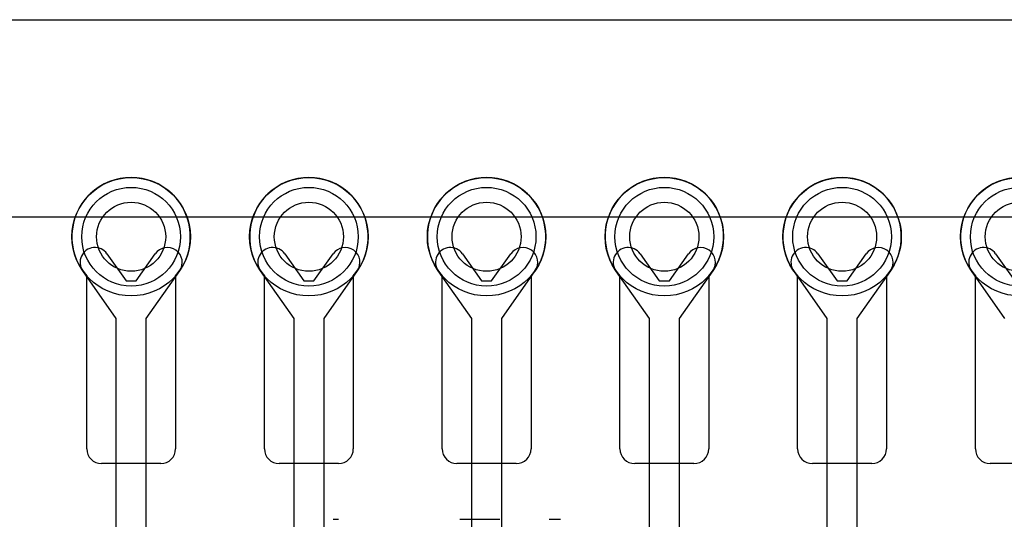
# Model space of a CAD drawing. Extents: x 0 to 20.5, y -0.5 to 20.
# Tile 23 of 25: x 7.6 to 12.6, y 17.5 to 20. Entities that reach past the tile are written whole.
import ezdxf

# ---------------------------------------------------------------- set-up
doc = ezdxf.new("R2010")
doc.units = 0
for name, color, linetype in [('Hole', 1, 'CONTINUOUS'), ('L1', 3, 'CONTINUOUS'), ('L3', 3, 'CONTINUOUS'), ('L4', 3, 'CONTINUOUS'), ('Outline', 7, 'CONTINUOUS'), ('PartsArea-A', 111, 'CONTINUOUS'), ('PartsArea-B', 111, 'CONTINUOUS'), ('PartsSilk-A', 221, 'CONTINUOUS'), ('Resist-A', 2, 'CONTINUOUS'), ('Resist-B', 2, 'CONTINUOUS')]:
    doc.layers.add(name, color=color, linetype=linetype)

msp = doc.modelspace()

# ---------------------------------------------------------------- linework, layer by layer
at = {"layer": 'Hole'}
for centre in [(8.2, 18.9), (9.1, 18.9), (10, 18.9), (10.9, 18.9), (11.8, 18.9), (12.7, 18.9)]:
    msp.add_circle(centre, 0.175, dxfattribs=at)
at = {"layer": 'L1'}
for p, q in [((7.975, 17.825), (7.975, 18.70157)), ((8.425, 18.70157), (8.425, 17.825)), ((8.875, 17.825), (8.875, 18.70157)), ((9.325, 18.70157), (9.325, 17.825)), ((9.775, 17.825), (9.775, 18.70157)), ((10.225, 18.70157), (10.225, 17.825)), ((10.675, 17.825), (10.675, 18.70157)), ((11.125, 18.70157), (11.125, 17.825)), ((11.575, 17.825), (11.575, 18.70157)), ((12.025, 18.70157), (12.025, 17.825)), ((12.475, 17.825), (12.475, 18.70157)), ((8.35, 17.75), (8.05, 17.75)), ((9.25, 17.75), (8.95, 17.75)), ((10.15, 17.75), (9.85, 17.75)), ((11.05, 17.75), (10.75, 17.75)), ((11.95, 17.75), (11.65, 17.75)), ((12.85, 17.75), (12.55, 17.75))]:
    msp.add_line(p, q, dxfattribs=at)
for centre in [(8.2, 18.9), (9.1, 18.9), (10, 18.9), (10.9, 18.9), (11.8, 18.9), (12.7, 18.9)]:
    msp.add_circle(centre, 0.3, dxfattribs=at)
for centre, radius, start, end in [((8.2, 18.9), 0.3, -41.40943, -138.59057), ((9.1, 18.9), 0.3, -41.40943, -138.59057), ((10, 18.9), 0.3, -41.40943, -138.59057), ((10.9, 18.9), 0.3, -41.40943, -138.59057), ((11.8, 18.9), 0.3, -41.40943, -138.59057), ((12.7, 18.9), 0.3, -41.40943, -138.59057), ((8.05, 17.825), 0.075, 180, -90), ((8.35, 17.825), 0.075, -90, 0), ((8.95, 17.825), 0.075, 180, -90), ((9.25, 17.825), 0.075, -90, 0), ((9.85, 17.825), 0.075, 180, -90), ((10.15, 17.825), 0.075, -90, 0), ((10.75, 17.825), 0.075, 180, -90), ((11.05, 17.825), 0.075, -90, 0), ((11.65, 17.825), 0.075, 180, -90), ((11.95, 17.825), 0.075, -90, 0), ((12.55, 17.825), 0.075, 180, -90)]:
    msp.add_arc(centre, radius, start, end, dxfattribs=at)
at = {"layer": 'L3'}
for p, q in [((8.07749, 18.81345), (8.1744, 18.67625)), ((8.2256, 18.67625), (8.32251, 18.81345)), ((8.97749, 18.81345), (9.0744, 18.67625)), ((9.1256, 18.67625), (9.22251, 18.81345)), ((9.87749, 18.81345), (9.9744, 18.67625)), ((10.0256, 18.67625), (10.12251, 18.81345)), ((10.77749, 18.81345), (10.8744, 18.67625)), ((10.9256, 18.67625), (11.02251, 18.81345)), ((11.67749, 18.81345), (11.7744, 18.67625)), ((11.8256, 18.67625), (11.92251, 18.81345)), ((12.57749, 18.81345), (12.6744, 18.67625)), ((8.125, 18.48619), (7.95497, 18.72691)), ((8.44503, 18.72691), (8.275, 18.48619)), ((9.025, 18.48619), (8.85497, 18.72691)), ((9.34503, 18.72691), (9.175, 18.48619)), ((9.925, 18.48619), (9.75497, 18.72691)), ((10.24503, 18.72691), (10.075, 18.48619)), ((10.825, 18.48619), (10.65497, 18.72691)), ((11.14503, 18.72691), (10.975, 18.48619)), ((11.725, 18.48619), (11.55497, 18.72691)), ((12.04503, 18.72691), (11.875, 18.48619)), ((12.625, 18.48619), (12.45497, 18.72691)), ((8.1744, 18.67625), (8.2256, 18.67625)), ((9.0744, 18.67625), (9.1256, 18.67625)), ((9.9744, 18.67625), (10.0256, 18.67625)), ((10.8744, 18.67625), (10.9256, 18.67625)), ((11.7744, 18.67625), (11.8256, 18.67625)), ((8.125, 17.00142), (8.125, 18.48619)), ((8.275, 18.48619), (8.275, 17.00142)), ((9.025, 16.52379), (9.025, 18.48619)), ((9.175, 18.48619), (9.175, 16.52379)), ((9.925, 17.0184), (9.925, 18.48619)), ((10.075, 18.48619), (10.075, 17.0184)), ((10.825, 16.7233), (10.825, 18.48619)), ((10.975, 18.48619), (10.975, 16.7233)), ((11.725, 16.26709), (11.725, 18.48619)), ((11.875, 18.48619), (11.875, 16.26709))]:
    msp.add_line(p, q, dxfattribs=at)
for centre in [(8.2, 18.9), (9.1, 18.9), (10, 18.9), (10.9, 18.9), (11.8, 18.9), (12.7, 18.9)]:
    msp.add_circle(centre, 0.3, dxfattribs=at)
for centre, start, end in [((8.01623, 18.77018), 35.23485, -144.76469), ((8.38377, 18.77018), -35.23485, 144.76469), ((8.91623, 18.77018), 35.23485, -144.76469), ((9.28377, 18.77018), -35.23485, 144.76469), ((9.81623, 18.77018), 35.23485, -144.76469), ((10.18377, 18.77018), -35.23485, 144.76469), ((10.71623, 18.77018), 35.23485, -144.76469), ((11.08377, 18.77018), -35.23485, 144.76469), ((11.61623, 18.77018), 35.23485, -144.76469), ((11.98377, 18.77018), -35.23485, 144.76469), ((12.51623, 18.77018), 35.23485, -144.76469)]:
    msp.add_arc(centre, 0.075, start, end, dxfattribs=at)
at = {"layer": 'L4'}
for p, q in [((7.975, 17.825), (7.975, 18.70157)), ((8.425, 18.70157), (8.425, 17.825)), ((8.875, 17.825), (8.875, 18.70157)), ((9.325, 18.70157), (9.325, 17.825)), ((9.775, 17.825), (9.775, 18.70157)), ((10.225, 18.70157), (10.225, 17.825)), ((10.675, 17.825), (10.675, 18.70157)), ((11.125, 18.70157), (11.125, 17.825)), ((11.575, 17.825), (11.575, 18.70157)), ((12.025, 18.70157), (12.025, 17.825)), ((12.475, 17.825), (12.475, 18.70157)), ((8.35, 17.75), (8.05, 17.75)), ((9.25, 17.75), (8.95, 17.75)), ((10.15, 17.75), (9.85, 17.75)), ((11.05, 17.75), (10.75, 17.75)), ((11.95, 17.75), (11.65, 17.75)), ((12.85, 17.75), (12.55, 17.75))]:
    msp.add_line(p, q, dxfattribs=at)
for centre in [(8.2, 18.9), (9.1, 18.9), (10, 18.9), (10.9, 18.9), (11.8, 18.9), (12.7, 18.9)]:
    msp.add_circle(centre, 0.3, dxfattribs=at)
for centre, radius, start, end in [((8.2, 18.9), 0.3, -41.40943, -138.59057), ((9.1, 18.9), 0.3, -41.40943, -138.59057), ((10, 18.9), 0.3, -41.40943, -138.59057), ((10.9, 18.9), 0.3, -41.40943, -138.59057), ((11.8, 18.9), 0.3, -41.40943, -138.59057), ((12.7, 18.9), 0.3, -41.40943, -138.59057), ((8.05, 17.825), 0.075, 180, -90), ((8.35, 17.825), 0.075, -90, 0), ((8.95, 17.825), 0.075, 180, -90), ((9.25, 17.825), 0.075, -90, 0), ((9.85, 17.825), 0.075, 180, -90), ((10.15, 17.825), 0.075, -90, 0), ((10.75, 17.825), 0.075, 180, -90), ((11.05, 17.825), 0.075, -90, 0), ((11.65, 17.825), 0.075, 180, -90), ((11.95, 17.825), 0.075, -90, 0), ((12.55, 17.825), 0.075, 180, -90)]:
    msp.add_arc(centre, radius, start, end, dxfattribs=at)
at = {"layer": 'Outline'}
msp.add_line((5.7, 20), (14.3, 20), dxfattribs=at)
at = {"layer": 'PartsArea-A'}
msp.add_line((1, 20), (19, 20), dxfattribs=at)
at = {"layer": 'PartsArea-B'}
msp.add_line((1, 20), (19, 20), dxfattribs=at)
at = {"layer": 'PartsSilk-A'}
for p, q in [((9.22222, 17.46759), (9.25, 17.46759)), ((9.86389, 17.46759), (10.06667, 17.46759)), ((10.31667, 17.46759), (10.375, 17.46759))]:
    msp.add_line(p, q, dxfattribs=at)
at = {"layer": 'Resist-A'}
msp.add_line((3.075, 19), (16.925, 19), dxfattribs=at)
for centre in [(8.2, 18.9), (9.1, 18.9), (10, 18.9), (10.9, 18.9), (11.8, 18.9), (12.7, 18.9)]:
    msp.add_circle(centre, 0.25, dxfattribs=at)
at = {"layer": 'Resist-B'}
msp.add_line((3.075, 19), (16.925, 19), dxfattribs=at)
for centre in [(8.2, 18.9), (9.1, 18.9), (10, 18.9), (10.9, 18.9), (11.8, 18.9), (12.7, 18.9)]:
    msp.add_circle(centre, 0.25, dxfattribs=at)

doc.saveas('drawing.dxf')
